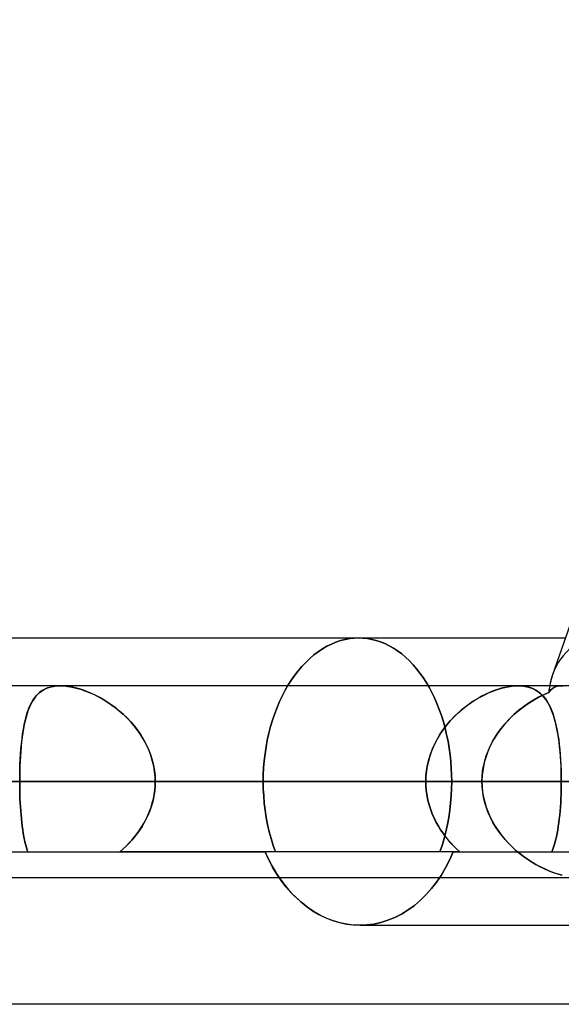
# Model space of a CAD drawing. Header units: millimetres. Extents: x -185 to 185, y -54 to 130.
# Tile 39 of 76: x 27.99 to 31.58, y 23.17 to 29.7. Entities that reach past the tile are written whole.
import ezdxf

# ---------------------------------------------------------------- set-up
doc = ezdxf.new("R2010")
doc.units = ezdxf.units.MM
doc.layers.add('MAIN-1', color=7, linetype='Continuous')
doc.layers.add('MAIN-2', color=7, linetype='Continuous')

msp = doc.modelspace()

# ---------------------------------------------------------------- linework, layer by layer
at = {"layer": 'MAIN-1'}
for p, q in [((31.5235, 25.357), (35.542, 36.8125)), ((26.195, 25.6), (31.6087, 25.6)), ((96.053, 25.2825), (-96.053, 25.2825)), ((31.2943, 25.2825), (31.2944, 25.2825)), ((31.2944, 25.2825), (31.2945, 25.2825)), ((31.2945, 25.2825), (31.2946, 25.2825)), ((31.2946, 25.2825), (31.2947, 25.2825)), ((31.2947, 25.2825), (31.2949, 25.2825)), ((31.2949, 25.2825), (31.295, 25.2825)), ((96.649, 24.6475), (-96.649, 24.6475)), ((-96.053, 24.0125), (96.053, 24.0125)), ((29.7078, 24.0125), (29.7392, 23.9692)), ((29.7392, 23.9692), (29.7728, 23.9285)), ((29.7728, 23.9285), (29.8089, 23.8901)), ((29.8089, 23.8901), (29.8471, 23.8543)), ((29.8471, 23.8543), (29.8874, 23.8214)), ((29.8874, 23.8214), (29.9294, 23.7919)), ((29.9294, 23.7919), (29.9728, 23.7661)), ((29.9728, 23.7661), (30.0174, 23.7443)), ((30.0174, 23.7443), (30.0628, 23.7265)), ((30.0628, 23.7265), (30.1086, 23.7127)), ((30.1086, 23.7127), (30.1546, 23.7028)), ((30.1546, 23.7028), (30.2002, 23.697)), ((30.2002, 23.697), (30.2451, 23.695)), ((30.2452, 23.695), (32.284, 23.695)), ((45.72, 23.1713), (-45.72, 23.1713))]:
    msp.add_line(p, q, dxfattribs=at)
msp.add_ellipse((32.284, 24.6475), major_axis=(0.6307, -0.8897), ratio=0.539402, start_param=-2.772741, end_param=-2.665774, dxfattribs=at)
at = {"layer": 'MAIN-2'}
for p, q in [((30.1158, 25.582), (30.1462, 25.5899)), ((30.1462, 25.5899), (30.1158, 25.582)), ((30.1462, 25.5899), (30.1765, 25.5955)), ((30.1765, 25.5955), (30.1462, 25.5899)), ((30.1765, 25.5955), (30.2065, 25.5989)), ((30.2065, 25.5989), (30.1765, 25.5955)), ((30.2065, 25.5989), (30.2361, 25.6)), ((30.2361, 25.6), (30.2065, 25.5989)), ((30.2361, 25.6), (30.2648, 25.5989)), ((30.2648, 25.5989), (30.2361, 25.6)), ((30.2648, 25.5989), (30.2938, 25.5958)), ((30.2938, 25.5958), (30.2648, 25.5989)), ((30.2938, 25.5958), (30.323, 25.5905)), ((30.323, 25.5905), (30.2938, 25.5958)), ((30.323, 25.5905), (30.3522, 25.5831)), ((30.3522, 25.5831), (30.323, 25.5905)), ((29.9671, 25.5083), (29.9959, 25.5277)), ((29.9959, 25.5277), (29.9671, 25.5083)), ((29.9959, 25.5277), (30.0253, 25.5447)), ((30.0253, 25.5447), (29.9959, 25.5277)), ((30.0253, 25.5447), (30.0552, 25.5594)), ((30.0552, 25.5594), (30.0253, 25.5447)), ((30.0552, 25.5594), (30.0854, 25.5719)), ((30.0854, 25.5719), (30.0552, 25.5594)), ((30.0854, 25.5719), (30.1158, 25.582)), ((30.1158, 25.582), (30.0854, 25.5719)), ((30.3522, 25.5831), (30.3814, 25.5735)), ((30.3814, 25.5735), (30.3522, 25.5831)), ((30.3814, 25.5735), (30.4103, 25.5618)), ((30.4103, 25.5618), (30.3814, 25.5735)), ((30.4103, 25.5618), (30.4389, 25.548)), ((30.4389, 25.548), (30.4103, 25.5618)), ((30.4389, 25.548), (30.467, 25.532)), ((30.467, 25.532), (30.4389, 25.548)), ((30.467, 25.532), (30.4946, 25.5138)), ((30.4946, 25.5138), (30.467, 25.532)), ((29.8851, 25.438), (29.9116, 25.4634)), ((29.9116, 25.4634), (29.8851, 25.438)), ((29.9116, 25.4634), (29.9389, 25.4869)), ((29.9389, 25.4869), (29.9116, 25.4634)), ((29.9389, 25.4869), (29.9671, 25.5083)), ((29.9671, 25.5083), (29.9389, 25.4869)), ((30.4946, 25.5138), (30.5215, 25.4936)), ((30.5215, 25.4936), (30.4946, 25.5138)), ((30.5215, 25.4936), (30.5476, 25.4714)), ((30.5476, 25.4714), (30.5215, 25.4936)), ((30.5476, 25.4714), (30.5728, 25.4474)), ((30.5728, 25.4474), (30.5476, 25.4714)), ((29.8353, 25.3825), (29.8596, 25.411)), ((29.8596, 25.411), (29.8353, 25.3825)), ((29.8596, 25.411), (29.8851, 25.438)), ((29.8851, 25.438), (29.8596, 25.411)), ((30.5728, 25.4474), (30.5972, 25.4219)), ((30.5972, 25.4219), (30.5728, 25.4474)), ((30.5972, 25.4219), (30.6205, 25.3948)), ((30.6205, 25.3948), (30.5972, 25.4219)), ((30.6205, 25.3948), (30.6428, 25.3663)), ((30.6428, 25.3663), (30.6205, 25.3948)), ((29.7902, 25.3214), (29.8121, 25.3525)), ((29.8121, 25.3525), (29.7902, 25.3214)), ((29.8121, 25.3525), (29.8353, 25.3825)), ((29.8353, 25.3825), (29.8121, 25.3525)), ((30.6428, 25.3663), (30.6639, 25.3367)), ((30.6639, 25.3367), (30.6428, 25.3663)), ((30.6639, 25.3367), (30.6838, 25.3058)), ((30.6838, 25.3058), (30.6639, 25.3367)), ((28.132, 25.2474), (28.1491, 25.2579)), ((28.1538, 25.2603), (28.1371, 25.2508)), ((28.1491, 25.2579), (28.1678, 25.2667)), ((28.1718, 25.2683), (28.1538, 25.2603)), ((28.1678, 25.2667), (28.1881, 25.2736)), ((28.1912, 25.2745), (28.1718, 25.2683)), ((28.1881, 25.2736), (28.2098, 25.2786)), ((28.2121, 25.279), (28.1912, 25.2745)), ((28.2098, 25.2786), (28.2329, 25.2815)), ((28.2341, 25.2816), (28.2121, 25.279)), ((28.2329, 25.2815), (28.2572, 25.2825)), ((28.2572, 25.2825), (28.2341, 25.2816)), ((28.2572, 25.2825), (28.282, 25.2816)), ((28.2807, 25.2817), (28.2572, 25.2825)), ((28.3052, 25.2792), (28.2807, 25.2817)), ((28.282, 25.2816), (28.308, 25.2788)), ((28.3306, 25.2751), (28.3052, 25.2792)), ((28.308, 25.2788), (28.3351, 25.2742)), ((28.3568, 25.2693), (28.3306, 25.2751)), ((28.3351, 25.2742), (28.3629, 25.2678)), ((28.3835, 25.2621), (28.3568, 25.2693)), ((28.3629, 25.2678), (28.3911, 25.2598)), ((28.4105, 25.2534), (28.3835, 25.2621)), ((28.3911, 25.2598), (28.4197, 25.2501)), ((29.7493, 25.2539), (29.7693, 25.2886)), ((29.7693, 25.2886), (29.7493, 25.2539)), ((29.7693, 25.2886), (29.7902, 25.3214)), ((29.7902, 25.3214), (29.7693, 25.2886)), ((30.6838, 25.3058), (30.7029, 25.2732)), ((30.7029, 25.2732), (30.6838, 25.3058)), ((30.7029, 25.2732), (30.7212, 25.2388)), ((30.7212, 25.2388), (30.7029, 25.2732)), ((31.1267, 25.2474), (31.1562, 25.2579)), ((31.1636, 25.2603), (31.1358, 25.2508)), ((31.1562, 25.2579), (31.1853, 25.2667)), ((31.1912, 25.2683), (31.1636, 25.2603)), ((31.1853, 25.2667), (31.2141, 25.2736)), ((31.2183, 25.2745), (31.1912, 25.2683)), ((31.2141, 25.2736), (31.2419, 25.2786)), ((31.2447, 25.279), (31.2183, 25.2745)), ((31.2419, 25.2786), (31.2687, 25.2815)), ((31.2701, 25.2816), (31.2447, 25.279)), ((31.2687, 25.2815), (31.2943, 25.2825)), ((31.2943, 25.2825), (31.2701, 25.2816)), ((31.3167, 25.2817), (31.2943, 25.2825)), ((31.295, 25.2825), (31.3186, 25.2815)), ((31.3381, 25.2792), (31.3167, 25.2817)), ((31.3186, 25.2815), (31.3411, 25.2787)), ((31.3584, 25.2751), (31.3381, 25.2792)), ((31.3411, 25.2787), (31.3624, 25.2741)), ((31.3776, 25.2693), (31.3584, 25.2751)), ((31.3624, 25.2741), (31.3822, 25.2676)), ((31.3955, 25.2621), (31.3776, 25.2693)), ((31.3822, 25.2676), (31.4007, 25.2595)), ((31.4121, 25.2534), (31.3955, 25.2621)), ((31.4007, 25.2595), (31.4179, 25.2498)), ((31.5191, 25.2623), (31.5075, 25.2515)), ((31.5076, 25.2517), (31.5194, 25.2626)), ((31.5315, 25.2709), (31.5191, 25.2623)), ((31.5194, 25.2626), (31.5319, 25.2712)), ((31.545, 25.2773), (31.5315, 25.2709)), ((31.5319, 25.2712), (31.5454, 25.2774)), ((31.5594, 25.2812), (31.545, 25.2773)), ((31.5454, 25.2774), (31.5597, 25.2812)), ((31.5749, 25.2825), (31.5594, 25.2812)), ((31.5597, 25.2812), (31.5751, 25.2825)), ((31.5901, 25.2814), (31.5749, 25.2825)), ((31.5751, 25.2825), (31.5903, 25.2814)), ((28.0825, 25.1971), (28.0716, 25.1801)), ((28.0767, 25.1884), (28.0887, 25.2056)), ((28.0945, 25.2128), (28.0825, 25.1971)), ((28.0887, 25.2056), (28.1018, 25.2211)), ((28.1075, 25.2269), (28.0945, 25.2128)), ((28.1018, 25.2211), (28.1162, 25.2351)), ((28.1217, 25.2396), (28.1075, 25.2269)), ((28.1162, 25.2351), (28.132, 25.2474)), ((28.1371, 25.2508), (28.1217, 25.2396)), ((28.4376, 25.2432), (28.4105, 25.2534)), ((28.4197, 25.2501), (28.4485, 25.2388)), ((28.4649, 25.2317), (28.4376, 25.2432)), ((28.4485, 25.2388), (28.4773, 25.226)), ((28.4921, 25.2189), (28.4649, 25.2317)), ((28.4773, 25.226), (28.5062, 25.2117)), ((28.5191, 25.2048), (28.4921, 25.2189)), ((28.5062, 25.2117), (28.535, 25.1959)), ((28.5459, 25.1895), (28.5191, 25.2048)), ((28.535, 25.1959), (28.5638, 25.1785)), ((29.712, 25.1792), (29.7301, 25.2174)), ((29.7301, 25.2174), (29.712, 25.1792)), ((29.7301, 25.2174), (29.7493, 25.2539)), ((29.7493, 25.2539), (29.7301, 25.2174)), ((30.7212, 25.2388), (30.7387, 25.2027)), ((30.7387, 25.2027), (30.7212, 25.2388)), ((30.7387, 25.2027), (30.7551, 25.165)), ((30.7551, 25.165), (30.7387, 25.2027)), ((31.0235, 25.1971), (30.9959, 25.1801)), ((31.0091, 25.1884), (31.0382, 25.2056)), ((31.0514, 25.2128), (31.0235, 25.1971)), ((31.0382, 25.2056), (31.0676, 25.2211)), ((31.0795, 25.2269), (31.0514, 25.2128)), ((31.0676, 25.2211), (31.0971, 25.2351)), ((31.1077, 25.2396), (31.0795, 25.2269)), ((31.0971, 25.2351), (31.1267, 25.2474)), ((31.1358, 25.2508), (31.1077, 25.2396)), ((31.3824, 25.1795), (31.4106, 25.1963)), ((31.4292, 25.2066), (31.3957, 25.1876)), ((31.4106, 25.1963), (31.4391, 25.2118)), ((31.4277, 25.2432), (31.4121, 25.2534)), ((31.4179, 25.2498), (31.4338, 25.2385)), ((31.4421, 25.2317), (31.4277, 25.2432)), ((31.4629, 25.2236), (31.4292, 25.2066)), ((31.4338, 25.2385), (31.4486, 25.2257)), ((31.4391, 25.2118), (31.4678, 25.2259)), ((31.4554, 25.2189), (31.4421, 25.2317)), ((31.4486, 25.2257), (31.4623, 25.2114)), ((31.4678, 25.2048), (31.4554, 25.2189)), ((31.4623, 25.2114), (31.475, 25.1955)), ((31.4967, 25.2386), (31.4629, 25.2236)), ((31.4678, 25.2259), (31.4967, 25.2386)), ((31.4793, 25.1895), (31.4678, 25.2048)), ((31.475, 25.1955), (31.4868, 25.1781)), ((31.4967, 25.2386), (31.5076, 25.2517)), ((31.5075, 25.2515), (31.4967, 25.2386)), ((28.0524, 25.1419), (28.0441, 25.1209)), ((28.0465, 25.1273), (28.0557, 25.1493)), ((28.0616, 25.1617), (28.0524, 25.1419)), ((28.0557, 25.1493), (28.0657, 25.1697)), ((28.0716, 25.1801), (28.0616, 25.1617)), ((28.0657, 25.1697), (28.0767, 25.1884)), ((28.5726, 25.1728), (28.5459, 25.1895)), ((28.5638, 25.1785), (28.5922, 25.1596)), ((28.5989, 25.1549), (28.5726, 25.1728)), ((28.5922, 25.1596), (28.6202, 25.1392)), ((28.6249, 25.1356), (28.5989, 25.1549)), ((28.6202, 25.1392), (28.6476, 25.1173)), ((28.6504, 25.1151), (28.6249, 25.1356)), ((29.6791, 25.0983), (29.6949, 25.1394)), ((29.6949, 25.1394), (29.6791, 25.0983)), ((29.6949, 25.1394), (29.712, 25.1792)), ((29.712, 25.1792), (29.6949, 25.1394)), ((30.7551, 25.165), (30.7706, 25.126)), ((30.7706, 25.126), (30.7551, 25.165)), ((30.9422, 25.1419), (30.9164, 25.1209)), ((30.924, 25.1273), (30.9518, 25.1493)), ((30.9688, 25.1617), (30.9422, 25.1419)), ((30.9518, 25.1493), (30.9803, 25.1697)), ((30.9959, 25.1801), (30.9688, 25.1617)), ((30.9803, 25.1697), (31.0091, 25.1884)), ((31.3295, 25.1435), (31.2974, 25.1184)), ((31.3006, 25.121), (31.3273, 25.1418)), ((31.3273, 25.1418), (31.3546, 25.1613)), ((31.3623, 25.1666), (31.3295, 25.1435)), ((31.3546, 25.1613), (31.3824, 25.1795)), ((31.3957, 25.1876), (31.3623, 25.1666)), ((31.49, 25.1728), (31.4793, 25.1895)), ((31.4868, 25.1781), (31.4977, 25.1592)), ((31.5, 25.1549), (31.49, 25.1728)), ((31.4977, 25.1592), (31.5078, 25.1389)), ((31.5093, 25.1356), (31.5, 25.1549)), ((31.5078, 25.1389), (31.5171, 25.117)), ((31.5179, 25.1151), (31.5093, 25.1356)), ((28.0297, 25.0752), (28.0234, 25.0506)), ((28.0237, 25.0519), (28.0306, 25.0786)), ((28.0365, 25.0987), (28.0297, 25.0752)), ((28.0306, 25.0786), (28.0381, 25.1037)), ((28.0441, 25.1209), (28.0365, 25.0987)), ((28.0381, 25.1037), (28.0465, 25.1273)), ((28.6476, 25.1173), (28.6743, 25.094)), ((28.6752, 25.0932), (28.6504, 25.1151)), ((28.6743, 25.094), (28.7001, 25.0693)), ((28.6992, 25.0702), (28.6752, 25.0932)), ((28.7224, 25.0459), (28.6992, 25.0702)), ((28.7001, 25.0693), (28.7248, 25.0433)), ((29.6646, 25.0558), (29.6791, 25.0983)), ((29.6791, 25.0983), (29.6646, 25.0558)), ((30.7706, 25.126), (30.7848, 25.0857)), ((30.7848, 25.0857), (30.7706, 25.126)), ((30.7848, 25.0857), (30.7979, 25.0442)), ((30.7979, 25.0442), (30.7848, 25.0857)), ((30.8672, 25.0752), (30.8441, 25.0506)), ((30.8452, 25.0519), (30.8705, 25.0786)), ((30.8913, 25.0987), (30.8672, 25.0752)), ((30.8705, 25.0786), (30.8968, 25.1037)), ((30.9164, 25.1209), (30.8913, 25.0987)), ((30.8968, 25.1037), (30.924, 25.1273)), ((31.2363, 25.0626), (31.2078, 25.0319)), ((31.2255, 25.0513), (31.2496, 25.0758)), ((31.2662, 25.0915), (31.2363, 25.0626)), ((31.2496, 25.0758), (31.2747, 25.099)), ((31.2974, 25.1184), (31.2662, 25.0915)), ((31.2747, 25.099), (31.3006, 25.121)), ((31.5171, 25.117), (31.5257, 25.0937)), ((31.5259, 25.0932), (31.5179, 25.1151)), ((31.5257, 25.0937), (31.5336, 25.069)), ((31.5332, 25.0702), (31.5259, 25.0932)), ((31.54, 25.0459), (31.5332, 25.0702)), ((31.5336, 25.069), (31.5407, 25.0429)), ((28.0127, 24.998), (28.0081, 24.97)), ((28.012, 24.9943), (28.0176, 25.0237)), ((28.0177, 25.0248), (28.0127, 24.998)), ((28.0176, 25.0237), (28.0237, 25.0519)), ((28.0234, 25.0506), (28.0177, 25.0248)), ((28.7445, 25.0204), (28.7224, 25.0459)), ((28.7248, 25.0433), (28.7482, 25.0159)), ((28.7655, 24.9939), (28.7445, 25.0204)), ((28.7482, 25.0159), (28.7703, 24.9873)), ((29.6401, 24.9678), (29.6516, 25.0123)), ((29.6516, 25.0123), (29.6401, 24.9678)), ((29.6516, 25.0123), (29.6646, 25.0558)), ((29.6646, 25.0558), (29.6516, 25.0123)), ((30.8013, 24.998), (30.7818, 24.97)), ((30.7979, 25.0442), (30.8096, 25.0018)), ((30.8096, 25.0018), (30.7979, 25.0442)), ((30.7986, 24.9943), (30.8212, 25.0237)), ((30.8221, 25.0248), (30.8013, 24.998)), ((30.8096, 25.0018), (30.8199, 24.9585)), ((30.8199, 24.9585), (30.8096, 25.0018)), ((30.8212, 25.0237), (30.8452, 25.0519)), ((30.8441, 25.0506), (30.8221, 25.0248)), ((31.1811, 24.9994), (31.1563, 24.9654)), ((31.1604, 24.9713), (31.1808, 24.9991)), ((31.1808, 24.9991), (31.2025, 25.0258)), ((31.2078, 25.0319), (31.1811, 24.9994)), ((31.2025, 25.0258), (31.2255, 25.0513)), ((31.5462, 25.0204), (31.54, 25.0459)), ((31.5407, 25.0429), (31.5472, 25.0156)), ((31.5518, 24.9939), (31.5462, 25.0204)), ((31.5472, 25.0156), (31.5531, 24.9871)), ((27.9992, 24.8988), (28.0029, 24.9318)), ((28.0041, 24.9411), (28.0005, 24.9111)), ((28.0029, 24.9318), (28.0072, 24.9636)), ((28.0081, 24.97), (28.0041, 24.9411)), ((28.0072, 24.9636), (28.012, 24.9943)), ((28.7851, 24.9663), (28.7655, 24.9939)), ((28.7703, 24.9873), (28.7909, 24.9576)), ((28.8033, 24.9377), (28.7851, 24.9663)), ((28.7909, 24.9576), (28.8098, 24.9266)), ((28.82, 24.9081), (28.8033, 24.9377)), ((29.6302, 24.9226), (29.6401, 24.9678)), ((29.6401, 24.9678), (29.6302, 24.9226)), ((30.7411, 24.8988), (30.7584, 24.9318)), ((30.7638, 24.9411), (30.7472, 24.9111)), ((30.7584, 24.9318), (30.7776, 24.9636)), ((30.7818, 24.97), (30.7638, 24.9411)), ((30.7776, 24.9636), (30.7986, 24.9943)), ((30.8199, 24.9585), (30.8288, 24.9145)), ((30.8288, 24.9145), (30.8199, 24.9585)), ((31.124, 24.9127), (31.1415, 24.9425)), ((31.1563, 24.9654), (31.1337, 24.9297)), ((31.1415, 24.9425), (31.1604, 24.9713)), ((31.5569, 24.9663), (31.5518, 24.9939)), ((31.5531, 24.9871), (31.5584, 24.9573)), ((31.5614, 24.9377), (31.5569, 24.9663)), ((31.5584, 24.9573), (31.563, 24.9263)), ((31.5655, 24.9081), (31.5614, 24.9377)), ((27.9974, 24.8802), (27.9947, 24.8485)), ((27.996, 24.8649), (27.9992, 24.8988)), ((28.0005, 24.9111), (27.9974, 24.8802)), ((28.8098, 24.9266), (28.827, 24.8945)), ((28.835, 24.8777), (28.82, 24.9081)), ((28.827, 24.8945), (28.8422, 24.8613)), ((28.8483, 24.8463), (28.835, 24.8777)), ((29.6149, 24.8308), (29.6218, 24.8769)), ((29.6218, 24.8769), (29.6149, 24.8308)), ((29.6218, 24.8769), (29.6302, 24.9226)), ((29.6302, 24.9226), (29.6218, 24.8769)), ((30.7323, 24.8802), (30.7192, 24.8485)), ((30.7257, 24.8649), (30.7411, 24.8988)), ((30.7472, 24.9111), (30.7323, 24.8802)), ((30.8288, 24.9145), (30.8363, 24.87)), ((30.8363, 24.87), (30.8288, 24.9145)), ((30.8363, 24.87), (30.8424, 24.8253)), ((30.8424, 24.8253), (30.8363, 24.87)), ((31.0943, 24.8501), (31.1083, 24.8819)), ((31.1135, 24.8925), (31.0958, 24.8539)), ((31.1083, 24.8819), (31.124, 24.9127)), ((31.1337, 24.9297), (31.1135, 24.8925)), ((31.563, 24.9263), (31.5671, 24.8943)), ((31.569, 24.8777), (31.5655, 24.9081)), ((31.5671, 24.8943), (31.5707, 24.8611)), ((31.5721, 24.8463), (31.569, 24.8777)), ((27.9925, 24.8162), (27.9907, 24.7834)), ((27.9912, 24.7943), (27.9934, 24.8299)), ((27.9947, 24.8485), (27.9925, 24.8162)), ((27.9934, 24.8299), (27.996, 24.8649)), ((28.8422, 24.8613), (28.8554, 24.8273)), ((28.8598, 24.8143), (28.8483, 24.8463)), ((28.8554, 24.8273), (28.8664, 24.7924)), ((28.8693, 24.7817), (28.8598, 24.8143)), ((29.6096, 24.7846), (29.6149, 24.8308)), ((29.6149, 24.8308), (29.6096, 24.7846)), ((30.7079, 24.8162), (30.6985, 24.7834)), ((30.7014, 24.7943), (30.7124, 24.8299)), ((30.7192, 24.8485), (30.7079, 24.8162)), ((30.7124, 24.8299), (30.7257, 24.8649)), ((30.8424, 24.8253), (30.8472, 24.7805)), ((30.8472, 24.7805), (30.8424, 24.8253)), ((31.0811, 24.8141), (31.0695, 24.7735)), ((31.0723, 24.7844), (31.0823, 24.8175)), ((31.0958, 24.8539), (31.0811, 24.8141)), ((31.0823, 24.8175), (31.0943, 24.8501)), ((31.5707, 24.8611), (31.5737, 24.8271)), ((31.5747, 24.8143), (31.5721, 24.8463)), ((31.5737, 24.8271), (31.5761, 24.7922)), ((31.5768, 24.7817), (31.5747, 24.8143)), ((27.9893, 24.75), (27.9883, 24.7162)), ((27.9884, 24.7216), (27.9896, 24.7582)), ((27.9907, 24.7834), (27.9893, 24.75)), ((27.9896, 24.7582), (27.9912, 24.7943)), ((28.8664, 24.7924), (28.8751, 24.7567)), ((28.8767, 24.7487), (28.8693, 24.7817)), ((28.8751, 24.7567), (28.8814, 24.7206)), ((28.8821, 24.7153), (28.8767, 24.7487)), ((29.6035, 24.6927), (29.6058, 24.7385)), ((29.6058, 24.7385), (29.6035, 24.6927)), ((29.6058, 24.7385), (29.6096, 24.7846)), ((29.6096, 24.7846), (29.6058, 24.7385)), ((30.6912, 24.75), (30.6859, 24.7162)), ((30.6866, 24.7216), (30.6928, 24.7582)), ((30.6985, 24.7834), (30.6912, 24.75)), ((30.6928, 24.7582), (30.7014, 24.7943)), ((30.8472, 24.7805), (30.8506, 24.7358)), ((30.8506, 24.7358), (30.8472, 24.7805)), ((31.0587, 24.7167), (31.0644, 24.7507)), ((31.0695, 24.7735), (31.061, 24.7321)), ((31.0644, 24.7507), (31.0723, 24.7844)), ((31.5761, 24.7922), (31.5781, 24.7566)), ((31.5784, 24.7487), (31.5768, 24.7817)), ((31.5781, 24.7566), (31.5794, 24.7206)), ((31.5796, 24.7153), (31.5784, 24.7487)), ((27.9875, 24.6475), (27.9877, 24.6847)), ((27.9877, 24.682), (27.9875, 24.6475)), ((27.9877, 24.6847), (27.9884, 24.7216)), ((27.9883, 24.7162), (27.9877, 24.682)), ((28.8814, 24.7206), (28.8852, 24.6842)), ((28.8853, 24.6815), (28.8821, 24.7153)), ((28.8852, 24.6842), (28.8864, 24.6475)), ((28.8864, 24.6475), (28.8853, 24.6815)), ((29.6028, 24.6475), (29.6035, 24.6927)), ((29.6035, 24.6927), (29.6028, 24.6475)), ((30.6816, 24.6475), (30.6828, 24.6847)), ((30.6826, 24.682), (30.6816, 24.6475)), ((30.6859, 24.7162), (30.6826, 24.682)), ((30.6828, 24.6847), (30.6866, 24.7216)), ((30.8506, 24.7358), (30.8526, 24.6914)), ((30.8526, 24.6914), (30.8506, 24.7358)), ((30.8526, 24.6914), (30.8533, 24.6475)), ((30.8533, 24.6475), (30.8526, 24.6914)), ((31.0559, 24.6901), (31.0541, 24.6475)), ((31.0541, 24.6475), (31.0553, 24.6822)), ((31.0553, 24.6822), (31.0587, 24.7167)), ((31.061, 24.7321), (31.0559, 24.6901)), ((31.5794, 24.7206), (31.5802, 24.6841)), ((31.5803, 24.6815), (31.5796, 24.7153)), ((31.5802, 24.6841), (31.5805, 24.6475)), ((31.5805, 24.6475), (31.5803, 24.6815)), ((-96.649, 24.6475), (96.649, 24.6475)), ((-95.8098, 24.6475), (95.8098, 24.6475)), ((32.4817, 24.6475), (-32.4817, 24.6475)), ((-32.0385, 24.6475), (32.0385, 24.6475)), ((32.0385, 24.6475), (-32.0385, 24.6475)), ((31.0541, 24.6475), (-31.0541, 24.6475)), ((-31.0541, 24.6475), (31.0541, 24.6475)), ((27.9875, 24.6475), (26.9087, 24.6475)), ((27.4492, 24.6475), (31.0541, 24.6475)), ((31.0541, 24.6475), (27.4492, 24.6475)), ((30.6816, 24.6475), (27.9875, 24.6475)), ((27.9876, 24.619), (27.9875, 24.6475)), ((27.9875, 24.6475), (27.9876, 24.6192)), ((27.9875, 24.6475), (30.6816, 24.6475)), ((27.9876, 24.6192), (27.988, 24.5912)), ((27.988, 24.5907), (27.9876, 24.619)), ((28.8833, 24.5903), (28.8857, 24.6188)), ((28.8857, 24.6189), (28.8834, 24.5906)), ((28.8857, 24.6188), (28.8864, 24.6475)), ((28.8864, 24.6475), (28.8857, 24.6189)), ((28.8864, 24.6475), (31.5805, 24.6475)), ((31.5805, 24.6475), (28.8864, 24.6475)), ((32.4817, 24.6475), (28.8864, 24.6475)), ((28.8864, 24.6475), (32.4817, 24.6475)), ((29.6036, 24.6006), (29.6028, 24.6475)), ((30.6816, 24.6475), (29.6028, 24.6475)), ((29.6028, 24.6475), (30.6816, 24.6475)), ((29.6028, 24.6475), (29.6036, 24.6006)), ((30.6816, 24.6475), (30.6823, 24.6192)), ((30.6823, 24.619), (30.6816, 24.6475)), ((30.6823, 24.6192), (30.6845, 24.5912)), ((30.6845, 24.5907), (30.6823, 24.619)), ((30.8533, 24.6475), (30.8525, 24.6006)), ((30.8525, 24.6006), (30.8533, 24.6475)), ((30.8533, 24.6475), (31.9357, 24.6475)), ((31.9357, 24.6475), (30.8533, 24.6475)), ((31.0553, 24.612), (31.0541, 24.6475)), ((31.0541, 24.6475), (31.0553, 24.6127)), ((31.0553, 24.6127), (31.0587, 24.5782)), ((31.0589, 24.5768), (31.0553, 24.612)), ((31.5798, 24.5903), (31.5803, 24.6188)), ((31.5803, 24.6189), (31.5799, 24.5906)), ((31.5803, 24.6188), (31.5805, 24.6475)), ((31.5805, 24.6475), (31.5803, 24.6189)), ((35.1758, 24.6475), (31.5805, 24.6475)), ((27.988, 24.5912), (27.9887, 24.5632)), ((27.9887, 24.5627), (27.988, 24.5907)), ((27.9887, 24.5632), (27.9896, 24.5355)), ((27.9896, 24.535), (27.9887, 24.5627)), ((28.8741, 24.5338), (28.8795, 24.5619)), ((28.8796, 24.5624), (28.8743, 24.5345)), ((28.8795, 24.5619), (28.8833, 24.5903)), ((28.8834, 24.5906), (28.8796, 24.5624)), ((29.606, 24.5531), (29.6036, 24.6006)), ((29.6036, 24.6006), (29.606, 24.5531)), ((29.6101, 24.5053), (29.606, 24.5531)), ((29.606, 24.5531), (29.6101, 24.5053)), ((30.6845, 24.5912), (30.6881, 24.5632)), ((30.6881, 24.5627), (30.6845, 24.5907)), ((30.6881, 24.5632), (30.6931, 24.5355)), ((30.6932, 24.535), (30.6881, 24.5627)), ((30.8502, 24.5531), (30.8463, 24.5052)), ((30.8463, 24.5052), (30.8502, 24.5531)), ((30.8525, 24.6006), (30.8502, 24.5531)), ((30.8502, 24.5531), (30.8525, 24.6006)), ((31.0587, 24.5782), (31.0644, 24.5441)), ((31.0648, 24.5421), (31.0589, 24.5768)), ((31.0644, 24.5441), (31.0723, 24.5104)), ((31.073, 24.5078), (31.0648, 24.5421)), ((31.5778, 24.5338), (31.579, 24.5619)), ((31.579, 24.5624), (31.5779, 24.5345)), ((31.5799, 24.5906), (31.579, 24.5624)), ((31.579, 24.5619), (31.5798, 24.5903)), ((27.9896, 24.5355), (27.9909, 24.5081)), ((27.9909, 24.5075), (27.9896, 24.535)), ((27.9909, 24.5081), (27.9924, 24.4809)), ((27.9924, 24.4804), (27.9909, 24.5075)), ((27.9924, 24.4809), (27.9942, 24.4541)), ((27.9942, 24.4537), (27.9924, 24.4804)), ((28.8495, 24.4517), (28.8591, 24.4786)), ((28.8594, 24.4797), (28.8499, 24.4527)), ((28.8591, 24.4786), (28.8673, 24.5059)), ((28.8676, 24.5069), (28.8594, 24.4797)), ((28.8673, 24.5059), (28.8741, 24.5338)), ((28.8743, 24.5345), (28.8676, 24.5069)), ((29.6158, 24.4574), (29.6101, 24.5053)), ((29.6101, 24.5053), (29.6158, 24.4574)), ((30.6931, 24.5355), (30.6995, 24.5081)), ((30.6996, 24.5075), (30.6932, 24.535)), ((30.6995, 24.5081), (30.7072, 24.4809)), ((30.7074, 24.4804), (30.6996, 24.5075)), ((30.7072, 24.4809), (30.7163, 24.4541)), ((30.7164, 24.4537), (30.7074, 24.4804)), ((30.8463, 24.5052), (30.8409, 24.4573)), ((30.8409, 24.4573), (30.8463, 24.5052)), ((31.0723, 24.5104), (31.0823, 24.4772)), ((31.0834, 24.4741), (31.073, 24.5078)), ((31.0823, 24.4772), (31.0944, 24.4445)), ((31.5723, 24.4517), (31.5745, 24.4786)), ((31.5746, 24.4797), (31.5724, 24.4527)), ((31.5745, 24.4786), (31.5763, 24.5059)), ((31.5764, 24.5069), (31.5746, 24.4797)), ((31.5763, 24.5059), (31.5778, 24.5338)), ((31.5779, 24.5345), (31.5764, 24.5069)), ((27.9942, 24.4541), (27.9963, 24.4277)), ((27.9963, 24.4274), (27.9942, 24.4537)), ((27.9963, 24.4277), (27.9986, 24.4019)), ((27.9987, 24.4016), (27.9963, 24.4274)), ((28.8265, 24.3995), (28.8386, 24.4253)), ((28.839, 24.4263), (28.8269, 24.4005)), ((28.8386, 24.4253), (28.8495, 24.4517)), ((28.8499, 24.4527), (28.839, 24.4263)), ((29.6231, 24.4096), (29.6158, 24.4574)), ((29.6158, 24.4574), (29.6232, 24.4096)), ((29.6323, 24.3623), (29.6231, 24.4096)), ((29.6232, 24.4096), (29.6323, 24.3623)), ((30.7163, 24.4541), (30.7267, 24.4277)), ((30.7268, 24.4274), (30.7164, 24.4537)), ((30.7267, 24.4277), (30.7383, 24.4019)), ((30.7384, 24.4016), (30.7268, 24.4274)), ((30.834, 24.4095), (30.8252, 24.3622)), ((30.8252, 24.3622), (30.834, 24.4095)), ((30.8409, 24.4573), (30.834, 24.4095)), ((30.834, 24.4095), (30.8409, 24.4573)), ((31.0959, 24.441), (31.0834, 24.4741)), ((31.0944, 24.4445), (31.1085, 24.4128)), ((31.1104, 24.4087), (31.0959, 24.441)), ((31.1085, 24.4128), (31.1243, 24.3819)), ((31.567, 24.3995), (31.5698, 24.4253)), ((31.5699, 24.4263), (31.5671, 24.4005)), ((31.5698, 24.4253), (31.5723, 24.4517)), ((31.5724, 24.4527), (31.5699, 24.4263)), ((27.9986, 24.4019), (28.0013, 24.3766)), ((28.0014, 24.3764), (27.9987, 24.4016)), ((28.0013, 24.3766), (28.0043, 24.352)), ((28.0044, 24.3518), (28.0014, 24.3764)), ((28.0043, 24.352), (28.0077, 24.3281)), ((28.0077, 24.3279), (28.0044, 24.3518)), ((28.7834, 24.3262), (28.7988, 24.3499)), ((28.7993, 24.3507), (28.7838, 24.3269)), ((28.7988, 24.3499), (28.8132, 24.3744)), ((28.8137, 24.3753), (28.7993, 24.3507)), ((28.8132, 24.3744), (28.8265, 24.3995)), ((28.8269, 24.4005), (28.8137, 24.3753)), ((29.643, 24.3155), (29.6323, 24.3623)), ((29.6323, 24.3623), (29.643, 24.3155)), ((30.7383, 24.4019), (30.751, 24.3766)), ((30.7512, 24.3764), (30.7384, 24.4016)), ((30.751, 24.3766), (30.7649, 24.352)), ((30.765, 24.3518), (30.7512, 24.3764)), ((30.7649, 24.352), (30.7798, 24.3281)), ((30.7799, 24.3279), (30.765, 24.3518)), ((30.8252, 24.3622), (30.8151, 24.3155)), ((30.8151, 24.3155), (30.8252, 24.3622)), ((31.1268, 24.3774), (31.1104, 24.4087)), ((31.1243, 24.3819), (31.1417, 24.352)), ((31.1448, 24.3471), (31.1268, 24.3774)), ((31.1417, 24.352), (31.1607, 24.3232)), ((31.1644, 24.3179), (31.1448, 24.3471)), ((31.5564, 24.3262), (31.5603, 24.3499)), ((31.5604, 24.3507), (31.5565, 24.3269)), ((31.5603, 24.3499), (31.5638, 24.3744)), ((31.5639, 24.3753), (31.5604, 24.3507)), ((31.5638, 24.3744), (31.567, 24.3995)), ((31.5671, 24.4005), (31.5639, 24.3753)), ((28.0077, 24.3281), (28.0114, 24.3048)), ((28.0113, 24.3047), (28.0077, 24.3279)), ((28.0154, 24.2822), (28.0113, 24.3047)), ((28.0114, 24.3048), (28.0154, 24.2822)), ((28.0198, 24.2604), (28.0154, 24.2822)), ((28.0154, 24.2822), (28.0198, 24.2603)), ((28.7315, 24.2593), (28.7497, 24.2809)), ((28.75, 24.2813), (28.7318, 24.2596)), ((28.7497, 24.2809), (28.767, 24.3032)), ((28.7674, 24.3037), (28.75, 24.2813)), ((28.767, 24.3032), (28.7834, 24.3262)), ((28.7838, 24.3269), (28.7674, 24.3037)), ((29.6553, 24.2697), (29.643, 24.3155)), ((29.643, 24.3155), (29.6553, 24.2697)), ((30.7798, 24.3281), (30.7957, 24.3048)), ((30.7957, 24.3047), (30.7799, 24.3279)), ((30.7957, 24.3048), (30.8125, 24.2822)), ((30.8125, 24.2822), (30.7957, 24.3047)), ((30.8151, 24.3155), (30.8033, 24.2696)), ((30.8033, 24.2696), (30.8151, 24.3155)), ((30.8125, 24.2822), (30.8302, 24.2603)), ((30.8301, 24.2604), (30.8125, 24.2822)), ((31.1607, 24.3232), (31.1812, 24.2954)), ((31.1855, 24.2899), (31.1644, 24.3179)), ((31.1812, 24.2954), (31.203, 24.2687)), ((31.208, 24.263), (31.1855, 24.2899)), ((31.5476, 24.2813), (31.5426, 24.2596)), ((31.5426, 24.2593), (31.5476, 24.2809)), ((31.5523, 24.3037), (31.5476, 24.2813)), ((31.5476, 24.2809), (31.5522, 24.3032)), ((31.5522, 24.3032), (31.5564, 24.3262)), ((31.5565, 24.3269), (31.5523, 24.3037)), ((28.0246, 24.2395), (28.0198, 24.2604)), ((28.0198, 24.2603), (28.0247, 24.2392)), ((28.0298, 24.2192), (28.0246, 24.2395)), ((28.0247, 24.2392), (28.0299, 24.219)), ((28.0354, 24.1998), (28.0298, 24.2192)), ((28.0299, 24.219), (28.0355, 24.1997)), ((28.693, 24.2187), (28.6727, 24.1995)), ((28.6727, 24.1995), (28.693, 24.2186)), ((28.7127, 24.2387), (28.693, 24.2187)), ((28.693, 24.2186), (28.7126, 24.2386)), ((28.7126, 24.2386), (28.7315, 24.2593)), ((28.7318, 24.2596), (28.7127, 24.2387)), ((29.6693, 24.2249), (29.6553, 24.2697)), ((29.6553, 24.2697), (29.6693, 24.2249)), ((29.6848, 24.1813), (29.6693, 24.2249)), ((29.6693, 24.2249), (29.6848, 24.1813)), ((30.7899, 24.2249), (30.7751, 24.1813)), ((30.7751, 24.1813), (30.7899, 24.2249)), ((30.8033, 24.2696), (30.7899, 24.2249)), ((30.7899, 24.2249), (30.8033, 24.2696)), ((30.8485, 24.2395), (30.8301, 24.2604)), ((30.8302, 24.2603), (30.8487, 24.2392)), ((30.8677, 24.2192), (30.8485, 24.2395)), ((30.8487, 24.2392), (30.8679, 24.219)), ((30.8876, 24.1998), (30.8677, 24.2192)), ((30.8679, 24.219), (30.8877, 24.1997)), ((31.203, 24.2687), (31.226, 24.2431)), ((31.2316, 24.2372), (31.208, 24.263)), ((31.226, 24.2431), (31.2501, 24.2187)), ((31.2563, 24.2128), (31.2316, 24.2372)), ((31.2501, 24.2187), (31.2753, 24.1954)), ((31.5313, 24.2187), (31.5251, 24.1995)), ((31.5251, 24.1995), (31.5313, 24.2186)), ((31.5372, 24.2387), (31.5313, 24.2187)), ((31.5313, 24.2186), (31.5372, 24.2386)), ((31.5426, 24.2596), (31.5372, 24.2387)), ((31.5372, 24.2386), (31.5426, 24.2593)), ((-29.6157, 24.1812), (29.6157, 24.1812)), ((28.0416, 24.1812), (28.0354, 24.1998)), ((28.0355, 24.1997), (28.0416, 24.1812)), ((28.6519, 24.1812), (28.6727, 24.1995)), ((28.6727, 24.1995), (28.6519, 24.1812)), ((30.8639, 24.1812), (28.6519, 24.1812)), ((30.908, 24.1812), (29.6157, 24.1812)), ((29.6157, 24.1812), (29.6294, 24.1511)), ((29.6396, 24.1299), (29.6157, 24.1812)), ((29.6294, 24.1511), (29.6438, 24.1216)), ((30.8392, 24.1267), (30.8639, 24.1812)), ((30.8639, 24.1812), (30.8392, 24.1267)), ((30.8639, 24.1812), (33.7304, 24.1812)), ((30.908, 24.1812), (30.8876, 24.1998)), ((30.8877, 24.1997), (30.908, 24.1812)), ((31.2819, 24.1896), (31.2563, 24.2128)), ((31.2753, 24.1954), (31.3013, 24.1734)), ((31.3083, 24.1678), (31.2819, 24.1896)), ((31.3013, 24.1734), (31.3281, 24.1526)), ((31.3352, 24.1473), (31.3083, 24.1678)), ((31.3281, 24.1526), (31.3554, 24.1331)), ((31.5184, 24.1812), (31.5251, 24.1995)), ((31.5251, 24.1995), (31.5184, 24.1812)), ((29.6656, 24.0808), (29.6396, 24.1299)), ((29.6438, 24.1216), (29.6589, 24.0929)), ((29.6589, 24.0929), (29.6746, 24.0651)), ((30.8124, 24.0748), (30.8392, 24.1267)), ((30.8392, 24.1267), (30.8124, 24.0748)), ((31.3626, 24.1283), (31.3352, 24.1473)), ((31.3554, 24.1331), (31.3833, 24.115)), ((31.3904, 24.1106), (31.3626, 24.1283)), ((31.3833, 24.115), (31.4115, 24.0982)), ((31.4184, 24.0943), (31.3904, 24.1106)), ((31.4115, 24.0982), (31.44, 24.0827)), ((31.4464, 24.0795), (31.4184, 24.0943)), ((29.6934, 24.0344), (29.6656, 24.0808)), ((29.6746, 24.0651), (29.6909, 24.0383)), ((29.6909, 24.0383), (29.7078, 24.0125)), ((29.7228, 23.9911), (29.6934, 24.0344)), ((30.7527, 23.9808), (30.7834, 24.0261)), ((30.7834, 24.0261), (30.7527, 23.9808)), ((30.7834, 24.0261), (30.8124, 24.0748)), ((30.8124, 24.0748), (30.7834, 24.0261)), ((31.44, 24.0827), (31.4688, 24.0686)), ((31.4745, 24.066), (31.4464, 24.0795)), ((31.4688, 24.0686), (31.4977, 24.0559)), ((31.5027, 24.0539), (31.4745, 24.066)), ((31.4977, 24.0559), (31.5266, 24.0447)), ((31.5308, 24.0432), (31.5027, 24.0539)), ((31.5266, 24.0447), (31.5553, 24.0351)), ((31.5587, 24.034), (31.5308, 24.0432)), ((31.5553, 24.0351), (31.5836, 24.0271)), ((31.5863, 24.0264), (31.5587, 24.034)), ((29.7539, 23.9508), (29.7228, 23.9911)), ((30.7199, 23.9386), (30.7527, 23.9808)), ((30.7527, 23.9808), (30.7199, 23.9386)), ((29.7873, 23.9125), (29.7539, 23.9508)), ((29.8229, 23.8764), (29.7873, 23.9125)), ((30.6467, 23.8614), (30.6845, 23.8986)), ((30.6845, 23.8986), (30.6467, 23.8614)), ((30.6845, 23.8986), (30.7199, 23.9386)), ((30.7199, 23.9386), (30.6845, 23.8986)), ((29.8604, 23.8429), (29.8229, 23.8764)), ((29.8997, 23.8123), (29.8604, 23.8429)), ((30.5649, 23.7964), (30.6067, 23.8272)), ((30.6067, 23.8272), (30.5649, 23.7964)), ((30.6067, 23.8272), (30.6467, 23.8614)), ((30.6467, 23.8614), (30.6067, 23.8272)), ((29.9406, 23.7848), (29.8997, 23.8123)), ((29.9827, 23.7609), (29.9406, 23.7848)), ((30.0258, 23.7407), (29.9827, 23.7609)), ((30.4765, 23.7466), (30.5214, 23.7694)), ((30.5214, 23.7694), (30.4765, 23.7466)), ((30.5214, 23.7694), (30.5649, 23.7964)), ((30.5649, 23.7964), (30.5214, 23.7694)), ((30.0696, 23.7242), (30.0258, 23.7407)), ((30.1138, 23.7114), (30.0696, 23.7242)), ((30.158, 23.7023), (30.1138, 23.7114)), ((30.2019, 23.6968), (30.158, 23.7023)), ((30.2451, 23.695), (30.2019, 23.6968)), ((30.2451, 23.695), (30.2911, 23.697)), ((30.2911, 23.697), (30.2451, 23.695)), ((30.2911, 23.697), (30.3376, 23.7032)), ((30.3376, 23.7032), (30.2911, 23.697)), ((30.3376, 23.7032), (30.3842, 23.7135)), ((30.3842, 23.7135), (30.3376, 23.7032)), ((30.3842, 23.7135), (30.4307, 23.7279)), ((30.4307, 23.7279), (30.3842, 23.7135)), ((30.4307, 23.7279), (30.4765, 23.7466)), ((30.4765, 23.7466), (30.4307, 23.7279))]:
    msp.add_line(p, q, dxfattribs=at)
for start_param, end_param in [(2.776518, 3.510445), (2.776518, 3.510445), (-2.772741, -2.605581), (-2.665774, -2.605581)]:
    msp.add_ellipse((32.284, 24.6475), major_axis=(0.6307, -0.8897), ratio=0.539402, start_param=start_param, end_param=end_param, dxfattribs=at)

doc.saveas('drawing.dxf')
